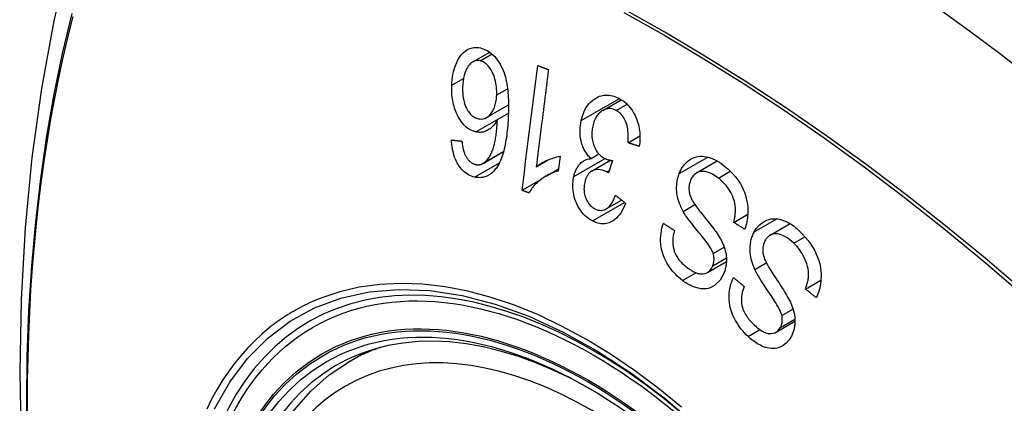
# Model space of a CAD drawing. Header units: inches. Extents: x 429.4 to 505.1, y 166.8 to 235.9.
# Tile 78 of 113: x 463.845 to 464.446, y 198.052 to 198.287. Entities that reach past the tile are written whole.
import ezdxf

# ---------------------------------------------------------------- set-up
doc = ezdxf.new("R2010")
doc.units = ezdxf.units.IN
doc.header["$MEASUREMENT"] = 0
doc.layers.add('Visible Edges(ANSI)', color=7, linetype='Continuous', lineweight=25)
doc.layers.add('Visible Tangent Edges(ANSI)', color=7, linetype='Continuous', lineweight=25)

msp = doc.modelspace()

# ---------------------------------------------------------------- linework, layer by layer
at = {"layer": 'Visible Edges(ANSI)'}
for p, q in [((464.12129, 198.26094), (464.13166, 198.26692)), ((464.12969, 198.22694), (464.14304, 198.23464)), ((464.2006, 198.23128), (464.21196, 198.23784)), ((464.13628, 198.22567), (464.14299, 198.22954)), ((464.2161, 198.21151), (464.22332, 198.21568)), ((464.12751, 198.19889), (464.14003, 198.20612)), ((464.17456, 198.20329), (464.17341, 198.19426)), ((464.19348, 198.2019), (464.19828, 198.20467)), ((464.15999, 198.19687), (464.16736, 198.20112)), ((464.19373, 198.19413), (464.20537, 198.20085)), ((464.20659, 198.20065), (464.20417, 198.19313)), ((464.25794, 198.19314), (464.27053, 198.20042)), ((464.1661, 198.19122), (464.17357, 198.19554)), ((464.15136, 198.18248), (464.16315, 198.18929)), ((464.20272, 198.17113), (464.21207, 198.17653)), ((464.28058, 198.16288), (464.28917, 198.16784)), ((464.30281, 198.15505), (464.31505, 198.16212)), ((464.26457, 198.13238), (464.27612, 198.13905)), ((464.32442, 198.12218), (464.33385, 198.12763)), ((464.30643, 198.09586), (464.31796, 198.10252)), ((464.04602, 198.07801), (464.05629, 198.08395))]:
    msp.add_line(p, q, dxfattribs=at)
at = {"layer": 'Visible Edges(ANSI)', "flags": 128}
for points in [[(463.89864, 198.4034), (463.88579, 198.36534), (463.87473, 198.32616), (463.86543, 198.28592), (463.85787, 198.2447), (463.85203, 198.20256), (463.84789, 198.15956), (463.84541, 198.11577), (463.84459, 198.07124), (463.84541, 198.02605), (463.84783, 197.98024), (463.85185, 197.93388), (463.85745, 197.88705), (463.8646, 197.8398), (463.87328, 197.7922), (463.88347, 197.74432), (463.89515, 197.69624)], [(464.10841, 198.24664), (464.1085, 198.24831), (464.10864, 198.24996), (464.10885, 198.25158), (464.10912, 198.25319), (464.10945, 198.25475), (464.10985, 198.25627), (464.11031, 198.25775), (464.11083, 198.25919), (464.11144, 198.26064), (464.1122, 198.26218), (464.11313, 198.26374), (464.11426, 198.26525), (464.11546, 198.26653), (464.11659, 198.26749), (464.11762, 198.26818), (464.11851, 198.26866), (464.11938, 198.26903), (464.12027, 198.26932), (464.12117, 198.26954), (464.1221, 198.26967), (464.12303, 198.26972), (464.12398, 198.2697), (464.12493, 198.2696), (464.12588, 198.26943)], [(464.12588, 198.26943), (464.13047, 198.26767), (464.13466, 198.26428), (464.13805, 198.25953), (464.13988, 198.25565), (464.14042, 198.25417), (464.14083, 198.25286), (464.14119, 198.25153), (464.14151, 198.25018), (464.14179, 198.24882), (464.14204, 198.24745), (464.14225, 198.24608), (464.14243, 198.24471), (464.14259, 198.24333), (464.14272, 198.24194), (464.14283, 198.24054), (464.14291, 198.23913), (464.14297, 198.23771), (464.14302, 198.2363), (464.14304, 198.23489), (464.14305, 198.23348), (464.14304, 198.23208), (464.14302, 198.2307), (464.14298, 198.22932), (464.14293, 198.22797)], [(464.12575, 198.26161), (464.12519, 198.2617), (464.12464, 198.26175), (464.1241, 198.26176), (464.12356, 198.26171), (464.12303, 198.26162), (464.1225, 198.26147), (464.12198, 198.26128), (464.12148, 198.26104), (464.12099, 198.26075), (464.12052, 198.26042), (464.12007, 198.26005), (464.11964, 198.25965), (464.11922, 198.25921), (464.11882, 198.25874), (464.11844, 198.25823), (464.11798, 198.25757), (464.11747, 198.25668), (464.11692, 198.25554), (464.11639, 198.25412), (464.11594, 198.25255), (464.11559, 198.25091), (464.11533, 198.24922), (464.11516, 198.24749), (464.11506, 198.24574)], [(464.13585, 198.24071), (464.13588, 198.24191), (464.13586, 198.24311), (464.1358, 198.24432), (464.13569, 198.24553), (464.13553, 198.24674), (464.13533, 198.24796), (464.13508, 198.24919), (464.13478, 198.25042), (464.13443, 198.25161), (464.13404, 198.25277), (464.1336, 198.25388), (464.1331, 198.25494), (464.13255, 198.25596), (464.13195, 198.25692), (464.13132, 198.25777), (464.13069, 198.25852), (464.13006, 198.25916), (464.12944, 198.25971), (464.12885, 198.26018), (464.12825, 198.26058), (464.12764, 198.26093), (464.12701, 198.26121), (464.12638, 198.26144), (464.12575, 198.26161)], [(464.15136, 198.18248), (464.15176, 198.18563), (464.15215, 198.18879), (464.15255, 198.19196), (464.15295, 198.19513), (464.15334, 198.1983), (464.15374, 198.20148), (464.15414, 198.20467), (464.15454, 198.20786), (464.15494, 198.21104), (464.15534, 198.21424), (464.15574, 198.21743), (464.15614, 198.22062), (464.15654, 198.22381), (464.15694, 198.227), (464.15734, 198.23018), (464.15774, 198.23336), (464.15814, 198.23654), (464.15854, 198.23972), (464.15894, 198.24289), (464.15933, 198.24605), (464.15973, 198.2492), (464.16013, 198.25235), (464.16052, 198.25549), (464.16092, 198.25862)], [(464.16749, 198.25622), (464.16718, 198.25376), (464.16687, 198.2513), (464.16656, 198.24884), (464.16625, 198.24637), (464.16593, 198.24391), (464.16562, 198.24143), (464.16531, 198.23896), (464.16499, 198.23648), (464.16468, 198.23401), (464.16437, 198.23153), (464.16405, 198.22905), (464.16374, 198.22657), (464.16343, 198.22409), (464.16311, 198.22161), (464.1628, 198.21913), (464.16249, 198.21665), (464.16217, 198.21417), (464.16186, 198.21169), (464.16155, 198.20921), (464.16124, 198.20674), (464.16092, 198.20427), (464.16061, 198.2018), (464.1603, 198.19933), (464.15999, 198.19687)], [(464.16092, 198.25862), (464.16119, 198.25852), (464.16146, 198.25842), (464.16174, 198.25832), (464.16201, 198.25822), (464.16228, 198.25812), (464.16256, 198.25802), (464.16283, 198.25792), (464.16311, 198.25782), (464.16338, 198.25772), (464.16365, 198.25762), (464.16393, 198.25752), (464.1642, 198.25742), (464.16447, 198.25732), (464.16475, 198.25722), (464.16502, 198.25712), (464.1653, 198.25702), (464.16557, 198.25692), (464.16585, 198.25682), (464.16612, 198.25672), (464.16639, 198.25662), (464.16667, 198.25652), (464.16694, 198.25642), (464.16722, 198.25632), (464.16749, 198.25622)], [(464.12303, 198.21812), (464.12113, 198.21871), (464.11928, 198.21962), (464.11751, 198.22088), (464.11586, 198.22245), (464.11441, 198.22422), (464.11326, 198.22593), (464.11242, 198.22739), (464.11186, 198.22847), (464.11138, 198.2295), (464.11093, 198.23055), (464.11052, 198.23162), (464.11015, 198.23271), (464.10981, 198.23383), (464.10951, 198.23496), (464.10925, 198.23612), (464.10902, 198.23728), (464.10884, 198.23844), (464.10868, 198.23961), (464.10856, 198.24078), (464.10847, 198.24196), (464.10841, 198.24313), (464.10839, 198.2443), (464.10839, 198.24547), (464.10841, 198.24664)], [(464.11506, 198.24574), (464.11504, 198.24439), (464.11506, 198.24302), (464.11513, 198.24165), (464.11526, 198.24029), (464.11544, 198.23893), (464.1157, 198.23758), (464.11602, 198.23626), (464.11643, 198.23497), (464.11689, 198.23376), (464.11738, 198.23269), (464.11786, 198.23179), (464.11832, 198.23103), (464.11875, 198.23038), (464.1192, 198.22978), (464.11968, 198.22922), (464.12017, 198.2287), (464.12069, 198.22822), (464.12122, 198.22779), (464.12177, 198.22741), (464.12233, 198.22708), (464.12291, 198.22679), (464.12349, 198.22655), (464.12408, 198.22636), (464.12467, 198.22621)], [(464.12467, 198.22621), (464.12569, 198.22605), (464.12671, 198.22603), (464.1277, 198.22616), (464.12866, 198.22644), (464.12959, 198.22688), (464.13045, 198.22743), (464.1312, 198.22805), (464.13183, 198.22869), (464.13234, 198.22928), (464.13278, 198.22986), (464.13318, 198.23046), (464.13356, 198.2311), (464.13391, 198.23178), (464.13423, 198.23248), (464.13452, 198.23322), (464.13478, 198.23399), (464.13501, 198.23478), (464.13522, 198.23559), (464.13539, 198.23641), (464.13553, 198.23725), (464.13565, 198.2381), (464.13574, 198.23896), (464.13581, 198.23983), (464.13585, 198.24071)], [(464.18754, 198.22512), (464.18803, 198.22707), (464.18863, 198.22893), (464.18935, 198.23071), (464.19019, 198.23238), (464.19115, 198.23391), (464.19221, 198.2353), (464.19337, 198.23653), (464.19454, 198.23756), (464.19569, 198.23839), (464.19677, 198.23905), (464.19774, 198.23954), (464.19866, 198.23992), (464.1996, 198.24023), (464.20056, 198.24046), (464.20153, 198.24061), (464.20251, 198.24069), (464.20351, 198.24069), (464.20451, 198.24061), (464.2055, 198.24046), (464.2065, 198.24024), (464.20749, 198.23995), (464.20849, 198.23959), (464.20947, 198.23917), (464.21045, 198.2387)], [(464.21045, 198.2387), (464.21196, 198.23784), (464.21343, 198.23684), (464.21484, 198.23569), (464.21619, 198.23438), (464.21745, 198.23292), (464.21855, 198.23138), (464.21947, 198.22988), (464.22021, 198.22848), (464.22079, 198.22721), (464.22125, 198.22607), (464.22166, 198.22493), (464.22203, 198.22377), (464.22236, 198.2226), (464.22264, 198.22141), (464.22287, 198.2202), (464.22306, 198.21898), (464.22319, 198.21776), (464.22329, 198.21654), (464.22333, 198.21532), (464.22334, 198.21411), (464.2233, 198.21291), (464.22322, 198.21171), (464.22311, 198.21052), (464.22296, 198.20933)], [(464.20878, 198.23129), (464.20791, 198.23169), (464.20702, 198.23201), (464.20613, 198.23224), (464.20525, 198.23237), (464.20437, 198.23239), (464.2035, 198.23232), (464.20264, 198.23214), (464.20182, 198.23187), (464.20106, 198.23153), (464.20037, 198.23114), (464.19974, 198.23072), (464.19915, 198.23027), (464.19859, 198.22977), (464.19806, 198.22923), (464.19755, 198.22864), (464.19708, 198.228), (464.19663, 198.22732), (464.19622, 198.2266), (464.19584, 198.22585), (464.1955, 198.22506), (464.1952, 198.22425), (464.19493, 198.22341), (464.19469, 198.22255), (464.19448, 198.22167)], [(464.14293, 198.22797), (464.14286, 198.22645), (464.14278, 198.22493), (464.14268, 198.22342), (464.14257, 198.22192), (464.14244, 198.22043), (464.1423, 198.21895), (464.14214, 198.21748), (464.14196, 198.21603), (464.14176, 198.2146), (464.14154, 198.21319), (464.1413, 198.2118), (464.14104, 198.21043), (464.14076, 198.20909), (464.14046, 198.20778), (464.14014, 198.2065), (464.13979, 198.20526), (464.13941, 198.20405), (464.13901, 198.20287), (464.13858, 198.20172), (464.13812, 198.2006), (464.13762, 198.19951), (464.13709, 198.19846), (464.13651, 198.19745), (464.1359, 198.1965)], [(464.2161, 198.21151), (464.21616, 198.21267), (464.2162, 198.21386), (464.21621, 198.21505), (464.21619, 198.21625), (464.21613, 198.21744), (464.21603, 198.21863), (464.21589, 198.21981), (464.21569, 198.22099), (464.21543, 198.22215), (464.21511, 198.22328), (464.21474, 198.22432), (464.21435, 198.22522), (464.21396, 198.22601), (464.21357, 198.22669), (464.21318, 198.2273), (464.21277, 198.22788), (464.21234, 198.22843), (464.21188, 198.22894), (464.21141, 198.22942), (464.21091, 198.22986), (464.2104, 198.23028), (464.20987, 198.23065), (464.20933, 198.23099), (464.20878, 198.23129)], [(464.13628, 198.22567), (464.13595, 198.22507), (464.13561, 198.22449), (464.13525, 198.22393), (464.13488, 198.22338), (464.13449, 198.22285), (464.13409, 198.22235), (464.13368, 198.22186), (464.13325, 198.2214), (464.1328, 198.22096), (464.13232, 198.22053), (464.13181, 198.22012), (464.13127, 198.21974), (464.1307, 198.21938), (464.13009, 198.21904), (464.12944, 198.21874), (464.12876, 198.21847), (464.12807, 198.21825), (464.12737, 198.21808), (464.12666, 198.21796), (464.12594, 198.21789), (464.12522, 198.21787), (464.12449, 198.2179), (464.12376, 198.21799), (464.12303, 198.21812)], [(464.12852, 198.1996), (464.12983, 198.20086), (464.131, 198.20238), (464.13202, 198.20411), (464.13291, 198.20598), (464.13361, 198.20781), (464.13413, 198.20947), (464.1345, 198.21084), (464.13472, 198.21184), (464.13489, 198.21265), (464.13504, 198.21347), (464.13519, 198.21431), (464.13532, 198.21516), (464.13545, 198.21602), (464.13556, 198.2169), (464.13567, 198.21777), (464.13577, 198.21866), (464.13586, 198.21955), (464.13594, 198.22043), (464.13601, 198.22132), (464.13608, 198.2222), (464.13614, 198.22308), (464.13619, 198.22395), (464.13624, 198.22482), (464.13628, 198.22567)], [(464.19348, 198.2019), (464.19297, 198.20238), (464.19248, 198.20287), (464.192, 198.20339), (464.19153, 198.20394), (464.19108, 198.20451), (464.19064, 198.2051), (464.19023, 198.20571), (464.18983, 198.20636), (464.18945, 198.20702), (464.1891, 198.2077), (464.18877, 198.2084), (464.18846, 198.20912), (464.18818, 198.20986), (464.18791, 198.21066), (464.18763, 198.21163), (464.18735, 198.21278), (464.1871, 198.2141), (464.1869, 198.2156), (464.18679, 198.21722), (464.18678, 198.21884), (464.18685, 198.22045), (464.18701, 198.22203), (464.18724, 198.22359), (464.18754, 198.22512)], [(464.19448, 198.22167), (464.19431, 198.22083), (464.19417, 198.21998), (464.19406, 198.21912), (464.19398, 198.21826), (464.19394, 198.21738), (464.19394, 198.21649), (464.19397, 198.2156), (464.19405, 198.21471), (464.19416, 198.21382), (464.19431, 198.21295), (464.19451, 198.21208), (464.19474, 198.21122), (464.19501, 198.21038), (464.19532, 198.20952), (464.19571, 198.20861), (464.19616, 198.20769), (464.19669, 198.20676), (464.19729, 198.20587), (464.19794, 198.20505), (464.19864, 198.20429), (464.19938, 198.20361), (464.20015, 198.203), (464.20095, 198.20247), (464.20177, 198.20201)], [(464.12234, 198.19057), (464.12141, 198.19081), (464.12048, 198.19112), (464.11955, 198.1915), (464.11864, 198.19194), (464.11775, 198.19247), (464.11687, 198.19307), (464.11602, 198.19375), (464.11521, 198.19451), (464.11443, 198.19533), (464.11369, 198.19622), (464.11299, 198.19719), (464.11233, 198.19822), (464.11171, 198.1993), (464.11115, 198.20043), (464.11063, 198.2016), (464.11017, 198.20281), (464.10975, 198.20406), (464.10939, 198.20533), (464.10908, 198.20663), (464.10882, 198.20793), (464.10861, 198.20925), (464.10844, 198.21057), (464.10831, 198.2119), (464.10822, 198.21323)], [(464.10822, 198.21323), (464.10849, 198.2132), (464.10875, 198.21317), (464.10902, 198.21314), (464.10928, 198.21311), (464.10955, 198.21309), (464.10981, 198.21306), (464.11008, 198.21303), (464.11034, 198.213), (464.11061, 198.21297), (464.11087, 198.21294), (464.11114, 198.21291), (464.1114, 198.21288), (464.11167, 198.21285), (464.11193, 198.21282), (464.1122, 198.21279), (464.11246, 198.21277), (464.11273, 198.21274), (464.11299, 198.21271), (464.11326, 198.21268), (464.11352, 198.21265), (464.11379, 198.21262), (464.11406, 198.21259), (464.11432, 198.21256), (464.11459, 198.21254)], [(464.11459, 198.21254), (464.11463, 198.21217), (464.11468, 198.21179), (464.11473, 198.21142), (464.11478, 198.21104), (464.11484, 198.21066), (464.1149, 198.21028), (464.11496, 198.20989), (464.11503, 198.20951), (464.1151, 198.20913), (464.11517, 198.20875), (464.11525, 198.20838), (464.11533, 198.208), (464.11542, 198.20763), (464.11551, 198.20726), (464.1156, 198.2069), (464.1157, 198.20654), (464.11581, 198.20619), (464.11592, 198.20583), (464.11603, 198.20548), (464.11616, 198.20513), (464.11629, 198.20479), (464.11643, 198.20445), (464.11657, 198.20412), (464.11672, 198.20379)], [(464.22296, 198.20933), (464.22267, 198.20942), (464.22239, 198.20951), (464.2221, 198.2096), (464.22181, 198.20969), (464.22153, 198.20978), (464.22124, 198.20987), (464.22096, 198.20996), (464.22067, 198.21005), (464.22038, 198.21015), (464.2201, 198.21024), (464.21981, 198.21033), (464.21953, 198.21042), (464.21924, 198.21051), (464.21895, 198.2106), (464.21867, 198.21069), (464.21838, 198.21078), (464.2181, 198.21087), (464.21781, 198.21096), (464.21753, 198.21105), (464.21724, 198.21114), (464.21696, 198.21123), (464.21667, 198.21132), (464.21639, 198.21141), (464.2161, 198.21151)], [(464.11672, 198.20379), (464.11692, 198.20343), (464.11713, 198.20308), (464.11734, 198.20273), (464.11755, 198.20239), (464.11778, 198.20207), (464.11801, 198.20175), (464.11825, 198.20144), (464.11849, 198.20114), (464.11874, 198.20086), (464.11899, 198.20059), (464.11925, 198.20034), (464.11952, 198.2001), (464.11979, 198.19987), (464.12006, 198.19965), (464.12034, 198.19945), (464.12063, 198.19926), (464.12092, 198.19908), (464.12121, 198.19892), (464.12151, 198.19878), (464.12181, 198.19865), (464.12211, 198.19853), (464.12242, 198.19843), (464.12272, 198.19834), (464.12303, 198.19826)], [(464.15999, 198.19687), (464.16039, 198.1972), (464.16081, 198.19751), (464.16123, 198.19782), (464.16165, 198.19812), (464.16209, 198.19841), (464.16253, 198.19869), (464.16297, 198.19896), (464.16342, 198.19922), (464.16387, 198.19947), (464.16432, 198.19971), (464.16477, 198.19994), (464.16523, 198.20017), (464.16568, 198.20039), (464.16613, 198.20059), (464.16665, 198.20082), (464.16727, 198.20109), (464.16799, 198.20138), (464.16878, 198.20169), (464.16964, 198.202), (464.17056, 198.20231), (464.17153, 198.20261), (464.17252, 198.20287), (464.17354, 198.2031), (464.17456, 198.20329)], [(464.18294, 198.19088), (464.1831, 198.19155), (464.18327, 198.1922), (464.18347, 198.19285), (464.18368, 198.19348), (464.18391, 198.19409), (464.18417, 198.19469), (464.18444, 198.19527), (464.18473, 198.19583), (464.18504, 198.19638), (464.18537, 198.1969), (464.18572, 198.19741), (464.18611, 198.19793), (464.18654, 198.19844), (464.18702, 198.19894), (464.18754, 198.19942), (464.1881, 198.19988), (464.18871, 198.20031), (464.18935, 198.20069), (464.19001, 198.20101), (464.19068, 198.20128), (464.19136, 198.2015), (464.19206, 198.20168), (464.19277, 198.20181), (464.19348, 198.2019)], [(464.20177, 198.20201), (464.20196, 198.20192), (464.20215, 198.20183), (464.20234, 198.20174), (464.20254, 198.20166), (464.20273, 198.20158), (464.20293, 198.20151), (464.20312, 198.20144), (464.20332, 198.20137), (464.20353, 198.20131), (464.20373, 198.20124), (464.20393, 198.20118), (464.20414, 198.20113), (464.20434, 198.20108), (464.20455, 198.20103), (464.20476, 198.20098), (464.20496, 198.20093), (464.20517, 198.20089), (464.20538, 198.20085), (464.20558, 198.20081), (464.20578, 198.20077), (464.20599, 198.20074), (464.20619, 198.20071), (464.20639, 198.20068), (464.20659, 198.20065)], [(464.24736, 198.19272), (464.24779, 198.19377), (464.24827, 198.19477), (464.24879, 198.19572), (464.24935, 198.19663), (464.24996, 198.19749), (464.25061, 198.1983), (464.25129, 198.19905), (464.25201, 198.19975), (464.25278, 198.2004), (464.25363, 198.20103), (464.25455, 198.20162), (464.25556, 198.20214), (464.25665, 198.20258), (464.2578, 198.20292), (464.25898, 198.20315), (464.26017, 198.20326), (464.26137, 198.20327), (464.26259, 198.20318), (464.26392, 198.20297), (464.26557, 198.20257), (464.26753, 198.20189), (464.26971, 198.20087), (464.27186, 198.1996), (464.27394, 198.19811)], [(464.1359, 198.1965), (464.13548, 198.19589), (464.13503, 198.1953), (464.13458, 198.19474), (464.13411, 198.19421), (464.13362, 198.19371), (464.13311, 198.19323), (464.13259, 198.19279), (464.13206, 198.19238), (464.13151, 198.192), (464.13096, 198.19166), (464.13039, 198.19136), (464.12981, 198.19109), (464.12922, 198.19085), (464.12862, 198.19065), (464.12801, 198.19049), (464.12739, 198.19037), (464.12677, 198.19028), (464.12615, 198.19023), (464.12552, 198.1902), (464.12489, 198.19022), (464.12425, 198.19026), (464.12361, 198.19033), (464.12298, 198.19044), (464.12234, 198.19057)], [(464.12303, 198.19826), (464.12327, 198.19821), (464.12351, 198.19817), (464.12376, 198.19814), (464.124, 198.19811), (464.12424, 198.19809), (464.12448, 198.19809), (464.12473, 198.19809), (464.12497, 198.1981), (464.12521, 198.19812), (464.12544, 198.19815), (464.12568, 198.1982), (464.12592, 198.19825), (464.12615, 198.19831), (464.12638, 198.19838), (464.12661, 198.19846), (464.12683, 198.19855), (464.12705, 198.19865), (464.12727, 198.19876), (464.12749, 198.19887), (464.1277, 198.199), (464.12791, 198.19914), (464.12811, 198.19928), (464.12832, 198.19943), (464.12852, 198.1996)], [(464.27394, 198.19811), (464.27691, 198.19565), (464.27967, 198.19299), (464.28186, 198.1905), (464.28349, 198.1883), (464.28467, 198.18646), (464.28559, 198.18479), (464.28642, 198.18307), (464.28715, 198.18128), (464.28778, 198.17944), (464.28829, 198.17755), (464.28868, 198.17571), (464.28895, 198.17396), (464.28912, 198.17232), (464.2892, 198.17079), (464.28922, 198.16941), (464.28919, 198.16814), (464.28911, 198.1669), (464.28899, 198.16567), (464.28882, 198.16447), (464.28861, 198.16328), (464.28836, 198.16211), (464.28806, 198.16095), (464.28773, 198.15982), (464.28736, 198.1587)], [(464.17341, 198.19426), (464.17215, 198.19389), (464.17096, 198.19348), (464.16982, 198.19305), (464.16874, 198.19258), (464.16771, 198.1921), (464.16673, 198.19159), (464.16581, 198.19106), (464.16494, 198.19053), (464.16411, 198.18998), (464.16333, 198.18943), (464.1626, 198.18887), (464.16191, 198.18832), (464.16126, 198.18776), (464.16065, 198.18722), (464.16008, 198.18669), (464.15952, 198.18614), (464.15897, 198.18557), (464.15843, 198.18497), (464.1579, 198.18435), (464.15739, 198.18371), (464.1569, 198.18304), (464.15643, 198.18235), (464.15598, 198.18164), (464.15556, 198.1809)], [(464.19429, 198.16377), (464.19314, 198.16442), (464.19201, 198.16517), (464.19092, 198.16601), (464.18988, 198.16694), (464.18887, 198.16796), (464.18792, 198.16908), (464.18702, 198.17028), (464.18619, 198.17153), (464.18543, 198.17285), (464.18474, 198.17423), (464.18414, 198.17567), (464.18363, 198.17714), (464.18322, 198.17856), (464.18292, 198.17992), (464.18269, 198.18121), (464.18254, 198.18241), (464.18244, 198.18353), (464.18238, 198.18461), (464.18237, 198.18568), (464.1824, 198.18674), (464.18247, 198.18779), (464.18259, 198.18883), (464.18274, 198.18986), (464.18294, 198.19088)], [(464.20313, 198.19378), (464.20043, 198.19482), (464.19772, 198.19514), (464.19519, 198.19474), (464.19367, 198.19409), (464.1932, 198.19378), (464.19291, 198.19357), (464.19264, 198.19333), (464.19237, 198.19308), (464.19212, 198.19281), (464.19188, 198.19252), (464.19165, 198.19222), (464.19142, 198.1919), (464.19121, 198.19156), (464.19101, 198.19121), (464.19082, 198.19085), (464.19064, 198.19047), (464.19048, 198.19009), (464.19032, 198.1897), (464.19018, 198.1893), (464.19004, 198.18889), (464.18991, 198.18847), (464.1898, 198.18805), (464.18969, 198.18762), (464.18959, 198.18719)], [(464.20417, 198.19313), (464.20413, 198.19316), (464.20408, 198.19318), (464.20404, 198.19321), (464.204, 198.19324), (464.20395, 198.19327), (464.20391, 198.1933), (464.20387, 198.19333), (464.20382, 198.19336), (464.20378, 198.19339), (464.20374, 198.19342), (464.20369, 198.19345), (464.20365, 198.19348), (464.20361, 198.1935), (464.20356, 198.19353), (464.20352, 198.19356), (464.20348, 198.19359), (464.20343, 198.19361), (464.20339, 198.19364), (464.20335, 198.19366), (464.20331, 198.19369), (464.20326, 198.19371), (464.20322, 198.19374), (464.20318, 198.19376), (464.20313, 198.19378)], [(464.24973, 198.16963), (464.24912, 198.17078), (464.24854, 198.17196), (464.248, 198.17316), (464.24751, 198.1744), (464.24706, 198.17566), (464.24668, 198.17694), (464.24635, 198.17824), (464.24609, 198.17951), (464.24591, 198.18071), (464.24579, 198.18182), (464.24573, 198.18286), (464.24571, 198.18381), (464.24572, 198.18467), (464.24576, 198.18546), (464.24582, 198.18624), (464.24591, 198.187), (464.24601, 198.18775), (464.24614, 198.18849), (464.2463, 198.18922), (464.24647, 198.18994), (464.24666, 198.19065), (464.24688, 198.19135), (464.24711, 198.19204), (464.24736, 198.19272)], [(464.27122, 198.18996), (464.27036, 198.1906), (464.26949, 198.1912), (464.26861, 198.19175), (464.26771, 198.19225), (464.2668, 198.19271), (464.26588, 198.1931), (464.26496, 198.19343), (464.26402, 198.1937), (464.2631, 198.19389), (464.26217, 198.194), (464.26125, 198.19403), (464.26033, 198.19396), (464.25944, 198.19377), (464.25859, 198.19347), (464.25784, 198.19309), (464.25718, 198.19265), (464.25662, 198.19219), (464.25616, 198.19173), (464.25574, 198.19127), (464.25536, 198.19076), (464.25501, 198.19023), (464.25469, 198.18966), (464.25439, 198.18906), (464.25413, 198.18843)], [(464.28058, 198.16288), (464.28089, 198.1641), (464.28115, 198.16536), (464.28138, 198.16664), (464.28154, 198.16795), (464.28165, 198.16927), (464.28168, 198.1706), (464.28164, 198.17193), (464.28152, 198.17325), (464.2813, 198.17458), (464.28098, 198.17593), (464.28054, 198.1773), (464.28003, 198.17863), (464.27946, 198.1799), (464.27884, 198.18109), (464.27819, 198.18221), (464.27752, 198.18325), (464.27683, 198.18424), (464.27611, 198.18518), (464.27536, 198.18608), (464.27458, 198.18694), (464.27377, 198.18776), (464.27294, 198.18853), (464.27209, 198.18927), (464.27122, 198.18996)], [(464.18959, 198.18719), (464.18944, 198.18643), (464.18932, 198.18566), (464.18923, 198.18488), (464.18918, 198.18408), (464.18917, 198.18328), (464.18919, 198.18248), (464.18926, 198.18168), (464.18937, 198.18088), (464.18951, 198.18009), (464.1897, 198.1793), (464.18993, 198.17852), (464.1902, 198.17774), (464.19051, 198.17699), (464.19085, 198.17627), (464.19123, 198.17558), (464.19163, 198.17493), (464.19207, 198.17432), (464.19254, 198.17375), (464.19303, 198.17322), (464.19355, 198.17273), (464.19408, 198.17229), (464.19464, 198.17189), (464.19521, 198.17153), (464.19578, 198.17121)], [(464.25413, 198.18843), (464.2539, 198.18779), (464.25371, 198.18713), (464.25354, 198.18645), (464.25341, 198.18576), (464.25332, 198.18505), (464.25327, 198.18433), (464.25326, 198.1836), (464.25328, 198.18289), (464.25334, 198.18223), (464.25343, 198.1816), (464.25354, 198.181), (464.25367, 198.18043), (464.25382, 198.17988), (464.254, 198.17934), (464.25419, 198.1788), (464.2544, 198.17827), (464.25462, 198.17775), (464.25486, 198.17723), (464.25511, 198.17672), (464.25537, 198.17622), (464.25565, 198.17573), (464.25592, 198.17525), (464.25621, 198.17478), (464.2565, 198.17433)], [(464.15556, 198.1809), (464.15538, 198.18096), (464.15521, 198.18103), (464.15503, 198.1811), (464.15486, 198.18116), (464.15468, 198.18123), (464.15451, 198.18129), (464.15433, 198.18136), (464.15416, 198.18142), (464.15398, 198.18149), (464.15381, 198.18156), (464.15363, 198.18162), (464.15346, 198.18169), (464.15329, 198.18175), (464.15311, 198.18182), (464.15294, 198.18189), (464.15276, 198.18195), (464.15259, 198.18202), (464.15241, 198.18208), (464.15224, 198.18215), (464.15206, 198.18222), (464.15189, 198.18228), (464.15171, 198.18235), (464.15154, 198.18241), (464.15136, 198.18248)], [(464.19578, 198.17121), (464.19672, 198.17078), (464.19768, 198.17046), (464.19863, 198.17028), (464.19958, 198.17023), (464.20053, 198.17032), (464.20139, 198.17053), (464.20213, 198.17082), (464.20273, 198.17114), (464.20322, 198.17145), (464.20368, 198.17179), (464.20413, 198.17218), (464.20455, 198.1726), (464.20496, 198.17305), (464.20535, 198.17354), (464.20572, 198.17405), (464.20607, 198.17458), (464.20641, 198.17514), (464.20673, 198.17572), (464.20704, 198.17632), (464.20733, 198.17693), (464.20761, 198.17756), (464.20787, 198.1782), (464.20811, 198.17884), (464.20835, 198.17949)], [(464.20835, 198.17949), (464.20861, 198.17928), (464.20887, 198.17908), (464.20913, 198.17887), (464.20939, 198.17866), (464.20965, 198.17845), (464.20991, 198.17825), (464.21017, 198.17804), (464.21043, 198.17783), (464.21069, 198.17763), (464.21095, 198.17742), (464.21121, 198.17721), (464.21147, 198.177), (464.21173, 198.1768), (464.21199, 198.17659), (464.21225, 198.17638), (464.21251, 198.17618), (464.21277, 198.17597), (464.21303, 198.17576), (464.21329, 198.17556), (464.21355, 198.17535), (464.21381, 198.17514), (464.21407, 198.17494), (464.21433, 198.17473), (464.21459, 198.17452)], [(464.21459, 198.17452), (464.21398, 198.17301), (464.2133, 198.17154), (464.21256, 198.17013), (464.21175, 198.1688), (464.21088, 198.16756), (464.20993, 198.16641), (464.20895, 198.1654), (464.20798, 198.16458), (464.20706, 198.16391), (464.20618, 198.16339), (464.20536, 198.16298), (464.20455, 198.16265), (464.20373, 198.16239), (464.20289, 198.1622), (464.20204, 198.16207), (464.20118, 198.16201), (464.20031, 198.16202), (464.19944, 198.16209), (464.19858, 198.16223), (464.19771, 198.16243), (464.19685, 198.16268), (464.19599, 198.16299), (464.19513, 198.16336), (464.19429, 198.16377)], [(464.2565, 198.17433), (464.25689, 198.17372), (464.25736, 198.17305), (464.25789, 198.17232), (464.25847, 198.17153), (464.25911, 198.17069), (464.2598, 198.16982), (464.26052, 198.1689), (464.26127, 198.16796), (464.26205, 198.16699), (464.26285, 198.16599), (464.26365, 198.16499), (464.26447, 198.16397), (464.26528, 198.16296), (464.26608, 198.16194), (464.26687, 198.16094), (464.26764, 198.15994), (464.26837, 198.15897), (464.26909, 198.15801), (464.26979, 198.15703), (464.27049, 198.15604), (464.27116, 198.15504), (464.27178, 198.15405), (464.27236, 198.15309), (464.27286, 198.15215)], [(464.26809, 198.14393), (464.26776, 198.14484), (464.26729, 198.14582), (464.26672, 198.14687), (464.26604, 198.14797), (464.26529, 198.1491), (464.2645, 198.15022), (464.2637, 198.15131), (464.26292, 198.15234), (464.26215, 198.15331), (464.26139, 198.15426), (464.26064, 198.15518), (464.25989, 198.1561), (464.25912, 198.15702), (464.25834, 198.15795), (464.25754, 198.15892), (464.25672, 198.15993), (464.25586, 198.161), (464.25497, 198.16213), (464.25403, 198.16335), (464.25308, 198.16462), (464.25214, 198.16591), (464.25125, 198.1672), (464.25043, 198.16845), (464.24973, 198.16963)], [(464.24927, 198.12744), (464.24821, 198.12827), (464.24717, 198.12914), (464.24615, 198.13006), (464.24516, 198.13103), (464.24419, 198.13204), (464.24326, 198.13309), (464.24236, 198.1342), (464.2415, 198.13536), (464.24069, 198.13656), (464.23989, 198.13786), (464.23906, 198.13937), (464.23825, 198.14112), (464.23749, 198.14309), (464.23684, 198.14528), (464.23638, 198.14743), (464.23611, 198.14946), (464.23598, 198.15135), (464.23596, 198.15308), (464.23604, 198.15471), (464.2362, 198.1563), (464.23644, 198.15786), (464.23676, 198.15938), (464.23716, 198.16087), (464.23763, 198.16233)], [(464.23763, 198.16233), (464.23791, 198.16215), (464.23818, 198.16196), (464.23846, 198.16178), (464.23874, 198.1616), (464.23902, 198.16142), (464.2393, 198.16124), (464.23958, 198.16105), (464.23986, 198.16087), (464.24014, 198.16069), (464.24042, 198.16051), (464.2407, 198.16033), (464.24098, 198.16015), (464.24126, 198.15996), (464.24154, 198.15978), (464.24182, 198.1596), (464.2421, 198.15942), (464.24238, 198.15924), (464.24266, 198.15906), (464.24294, 198.15887), (464.24322, 198.15869), (464.2435, 198.15851), (464.24378, 198.15833), (464.24406, 198.15815), (464.24434, 198.15797)], [(464.28736, 198.1587), (464.28708, 198.15888), (464.28679, 198.15905), (464.28651, 198.15922), (464.28623, 198.1594), (464.28595, 198.15957), (464.28566, 198.15974), (464.28538, 198.15992), (464.2851, 198.16009), (464.28481, 198.16027), (464.28453, 198.16044), (464.28425, 198.16061), (464.28397, 198.16079), (464.28368, 198.16096), (464.2834, 198.16114), (464.28312, 198.16131), (464.28284, 198.16148), (464.28255, 198.16166), (464.28227, 198.16183), (464.28199, 198.16201), (464.28171, 198.16218), (464.28143, 198.16235), (464.28114, 198.16253), (464.28086, 198.1627), (464.28058, 198.16288)], [(464.29315, 198.15707), (464.29456, 198.15931), (464.29621, 198.16123), (464.29797, 198.1627), (464.29958, 198.16369), (464.3009, 198.1643), (464.30215, 198.16472), (464.30343, 198.165), (464.30475, 198.16515), (464.30608, 198.16515), (464.3074, 198.16502), (464.30865, 198.1648), (464.30985, 198.16448), (464.31096, 198.16411), (464.31199, 198.16371), (464.31293, 198.16328), (464.31385, 198.16281), (464.31476, 198.16229), (464.31566, 198.16173), (464.31655, 198.16113), (464.31742, 198.16049), (464.31828, 198.15982), (464.31912, 198.15911), (464.31995, 198.15836), (464.32076, 198.15759)], [(464.24434, 198.15797), (464.24393, 198.1564), (464.24362, 198.15479), (464.24341, 198.15313), (464.24333, 198.15145), (464.24338, 198.14975), (464.24359, 198.14805), (464.24393, 198.14649), (464.24433, 198.1452), (464.24471, 198.14421), (464.24506, 198.14346), (464.24543, 198.14274), (464.24582, 198.14205), (464.24625, 198.14138), (464.24669, 198.14073), (464.24716, 198.14011), (464.24765, 198.13951), (464.24815, 198.13894), (464.24867, 198.13838), (464.2492, 198.13785), (464.24974, 198.13733), (464.25029, 198.13683), (464.25085, 198.13636), (464.25142, 198.1359), (464.25199, 198.13545)], [(464.29351, 198.13416), (464.29299, 198.13539), (464.2925, 198.13663), (464.29206, 198.1379), (464.29166, 198.13918), (464.29132, 198.14048), (464.29104, 198.14179), (464.29082, 198.14312), (464.29067, 198.14439), (464.29059, 198.14558), (464.29057, 198.14668), (464.29059, 198.1477), (464.29066, 198.14863), (464.29075, 198.14947), (464.29086, 198.15024), (464.29099, 198.15099), (464.29114, 198.15172), (464.29132, 198.15243), (464.29152, 198.15314), (464.29174, 198.15383), (464.29199, 198.1545), (464.29225, 198.15517), (464.29253, 198.15581), (464.29283, 198.15645), (464.29315, 198.15707)], [(464.31726, 198.15015), (464.31607, 198.15125), (464.31485, 198.15228), (464.31358, 198.15321), (464.31228, 198.15404), (464.31105, 198.1547), (464.30995, 198.15518), (464.30901, 198.15551), (464.30818, 198.15573), (464.30737, 198.15589), (464.30656, 198.15596), (464.30575, 198.15596), (464.30496, 198.15586), (464.3042, 198.15567), (464.30351, 198.15541), (464.30291, 198.15511), (464.30239, 198.15479), (464.30197, 198.15448), (464.30159, 198.15416), (464.30122, 198.15381), (464.30088, 198.15344), (464.30055, 198.15304), (464.30024, 198.15261), (464.29995, 198.15216), (464.29968, 198.15168)], [(464.32076, 198.15759), (464.32255, 198.15578), (464.32429, 198.15386), (464.32596, 198.15183), (464.32753, 198.1497), (464.32892, 198.14756), (464.33007, 198.14553), (464.33101, 198.14358), (464.33183, 198.14161), (464.33252, 198.1396), (464.33308, 198.13753), (464.33351, 198.13542), (464.33378, 198.1334), (464.33392, 198.1315), (464.33394, 198.12974), (464.33389, 198.12814), (464.33377, 198.12671), (464.3336, 198.12538), (464.33337, 198.12409), (464.33309, 198.12282), (464.33277, 198.12159), (464.33239, 198.12038), (464.33196, 198.11921), (464.33149, 198.11806), (464.33097, 198.11694)], [(464.27286, 198.15215), (464.27339, 198.1511), (464.27388, 198.15002), (464.27434, 198.14892), (464.27475, 198.1478), (464.27512, 198.14666), (464.27544, 198.1455), (464.2757, 198.14433), (464.27589, 198.14322), (464.27602, 198.14219), (464.27609, 198.14124), (464.27613, 198.14037), (464.27613, 198.13959), (464.27611, 198.1389), (464.27608, 198.13824), (464.27602, 198.13759), (464.27595, 198.13695), (464.27586, 198.13632), (464.27575, 198.13569), (464.27562, 198.13507), (464.27547, 198.13446), (464.27531, 198.13386), (464.27513, 198.13327), (464.27494, 198.13268), (464.27473, 198.1321)], [(464.29968, 198.15168), (464.29938, 198.15107), (464.29911, 198.15043), (464.29887, 198.14977), (464.29868, 198.14907), (464.29852, 198.14836), (464.29841, 198.14763), (464.29834, 198.14689), (464.29832, 198.14619), (464.29833, 198.14552), (464.29837, 198.14489), (464.29845, 198.1443), (464.29854, 198.14373), (464.29865, 198.14319), (464.29878, 198.14266), (464.29893, 198.14212), (464.2991, 198.14159), (464.29928, 198.14106), (464.29947, 198.14054), (464.29968, 198.14002), (464.2999, 198.13951), (464.30012, 198.139), (464.30036, 198.13851), (464.3006, 198.13802), (464.30084, 198.13754)], [(464.32442, 198.12218), (464.32466, 198.12282), (464.32489, 198.12348), (464.32511, 198.12415), (464.32532, 198.12482), (464.32551, 198.12551), (464.32568, 198.1262), (464.32584, 198.1269), (464.32597, 198.12761), (464.32609, 198.12833), (464.32618, 198.12905), (464.32624, 198.12979), (464.32629, 198.13053), (464.3263, 198.13128), (464.32628, 198.13211), (464.32621, 198.13317), (464.32602, 198.13446), (464.3257, 198.13596), (464.3252, 198.13768), (464.32447, 198.13963), (464.32348, 198.14177), (464.3222, 198.14403), (464.32069, 198.14625), (464.31904, 198.14828), (464.31726, 198.15015)], [(464.26784, 198.13645), (464.26794, 198.13673), (464.26804, 198.13702), (464.26813, 198.13731), (464.26821, 198.1376), (464.26829, 198.1379), (464.26835, 198.1382), (464.26841, 198.13851), (464.26847, 198.13882), (464.26851, 198.13913), (464.26854, 198.13944), (464.26857, 198.13976), (464.26859, 198.14008), (464.26859, 198.1404), (464.26859, 198.14073), (464.26858, 198.14105), (464.26856, 198.14138), (464.26853, 198.1417), (464.26849, 198.14202), (464.26845, 198.14234), (464.26839, 198.14266), (464.26833, 198.14298), (464.26826, 198.1433), (464.26818, 198.14362), (464.26809, 198.14393)], [(464.25199, 198.13545), (464.25245, 198.13511), (464.25291, 198.13478), (464.25337, 198.13445), (464.25384, 198.13414), (464.25431, 198.13383), (464.25479, 198.13354), (464.25527, 198.13326), (464.25575, 198.13299), (464.25624, 198.13274), (464.25674, 198.1325), (464.25724, 198.13228), (464.25774, 198.13209), (464.25824, 198.13191), (464.25874, 198.13175), (464.25925, 198.13163), (464.25976, 198.13153), (464.26026, 198.13146), (464.26079, 198.13142), (464.26172, 198.13145), (464.26308, 198.13174), (464.26457, 198.13238), (464.26591, 198.1334), (464.26701, 198.13477), (464.26784, 198.13645)], [(464.30084, 198.13754), (464.30119, 198.13688), (464.3016, 198.13615), (464.30208, 198.13535), (464.30261, 198.13448), (464.30318, 198.13356), (464.3038, 198.13259), (464.30446, 198.13158), (464.30514, 198.13053), (464.30585, 198.12945), (464.30658, 198.12835), (464.30731, 198.12723), (464.30805, 198.1261), (464.30879, 198.12497), (464.30952, 198.12384), (464.31024, 198.12272), (464.31094, 198.12162), (464.31161, 198.12054), (464.31226, 198.11948), (464.31289, 198.11841), (464.31352, 198.11732), (464.31411, 198.11623), (464.31467, 198.11516), (464.31517, 198.11412), (464.3156, 198.11313)], [(464.27473, 198.1321), (464.27228, 198.12759), (464.26895, 198.12437), (464.2663, 198.12298), (464.26494, 198.12258), (464.26368, 198.12237), (464.2625, 198.1223), (464.26142, 198.12232), (464.26047, 198.12242), (464.25967, 198.12254), (464.25895, 198.12269), (464.25823, 198.12287), (464.25752, 198.12307), (464.25681, 198.1233), (464.2561, 198.12355), (464.25539, 198.12384), (464.25469, 198.12414), (464.25399, 198.12448), (464.2533, 198.12484), (464.25261, 198.12522), (464.25193, 198.12562), (464.25126, 198.12605), (464.25059, 198.12649), (464.24993, 198.12695), (464.24927, 198.12744)], [(464.31001, 198.10599), (464.30976, 198.1069), (464.30938, 198.10792), (464.30889, 198.10902), (464.30831, 198.11019), (464.30765, 198.11141), (464.30694, 198.11263), (464.30622, 198.11383), (464.30549, 198.11499), (464.30479, 198.11609), (464.30409, 198.11716), (464.30339, 198.1182), (464.30269, 198.11922), (464.30199, 198.12026), (464.30128, 198.12131), (464.30054, 198.12239), (464.29979, 198.12351), (464.29901, 198.12469), (464.2982, 198.12595), (464.29736, 198.12728), (464.2965, 198.12868), (464.29565, 198.13011), (464.29485, 198.13152), (464.29412, 198.13288), (464.29351, 198.13416)], [(464.28934, 198.09325), (464.28825, 198.09431), (464.28718, 198.09542), (464.28615, 198.09658), (464.28516, 198.09778), (464.2842, 198.09902), (464.28329, 198.10032), (464.28243, 198.10166), (464.28162, 198.10305), (464.28086, 198.10451), (464.28012, 198.1061), (464.27943, 198.10786), (464.27881, 198.10978), (464.27831, 198.11185), (464.27796, 198.11396), (464.27779, 198.11594), (464.27776, 198.11778), (464.27784, 198.11948), (464.278, 198.12101), (464.27823, 198.12248), (464.27854, 198.1239), (464.27892, 198.12529), (464.27937, 198.12663), (464.27989, 198.12793), (464.28047, 198.12919)], [(464.28047, 198.12919), (464.28074, 198.12897), (464.281, 198.12874), (464.28127, 198.12851), (464.28154, 198.12829), (464.28181, 198.12806), (464.28208, 198.12783), (464.28235, 198.12761), (464.28262, 198.12738), (464.28289, 198.12716), (464.28316, 198.12693), (464.28343, 198.1267), (464.2837, 198.12648), (464.28397, 198.12625), (464.28424, 198.12603), (464.28452, 198.1258), (464.28479, 198.12558), (464.28506, 198.12535), (464.28533, 198.12512), (464.2856, 198.1249), (464.28587, 198.12467), (464.28614, 198.12445), (464.28641, 198.12422), (464.28668, 198.12399), (464.28695, 198.12377)], [(464.28695, 198.12377), (464.2865, 198.12261), (464.28611, 198.1214), (464.28577, 198.12016), (464.28551, 198.11888), (464.28534, 198.11757), (464.28525, 198.11624), (464.28527, 198.1149), (464.28539, 198.11354), (464.28561, 198.11221), (464.28591, 198.11102), (464.28625, 198.10995), (464.28662, 198.10902), (464.287, 198.10818), (464.28741, 198.10738), (464.28786, 198.10659), (464.28833, 198.10583), (464.28883, 198.10509), (464.28935, 198.10438), (464.2899, 198.10369), (464.29045, 198.10302), (464.29102, 198.10238), (464.29161, 198.10175), (464.29221, 198.10114), (464.29281, 198.10056)], [(464.33097, 198.11694), (464.33069, 198.11716), (464.33042, 198.11738), (464.33015, 198.1176), (464.32987, 198.11781), (464.3296, 198.11803), (464.32933, 198.11825), (464.32905, 198.11847), (464.32878, 198.11869), (464.32851, 198.1189), (464.32823, 198.11912), (464.32796, 198.11934), (464.32769, 198.11956), (464.32742, 198.11978), (464.32714, 198.12), (464.32687, 198.12021), (464.3266, 198.12043), (464.32632, 198.12065), (464.32605, 198.12087), (464.32578, 198.12109), (464.32551, 198.12131), (464.32523, 198.12152), (464.32496, 198.12174), (464.32469, 198.12196), (464.32442, 198.12218)], [(464.3156, 198.11313), (464.31605, 198.11202), (464.31646, 198.11089), (464.31683, 198.10974), (464.31716, 198.10859), (464.31743, 198.10742), (464.31765, 198.10624), (464.31782, 198.10506), (464.31792, 198.10396), (464.31796, 198.10295), (464.31796, 198.10202), (464.31792, 198.10117), (464.31786, 198.10041), (464.31778, 198.09974), (464.31769, 198.09911), (464.31758, 198.09848), (464.31745, 198.09787), (464.3173, 198.09727), (464.31713, 198.09668), (464.31695, 198.0961), (464.31675, 198.09554), (464.31653, 198.09498), (464.31629, 198.09443), (464.31604, 198.09389), (464.31578, 198.09337)], [(464.30911, 198.09878), (464.30924, 198.09903), (464.30936, 198.09929), (464.30948, 198.09956), (464.30959, 198.09983), (464.3097, 198.1001), (464.30979, 198.10039), (464.30988, 198.10067), (464.30996, 198.10096), (464.31003, 198.10126), (464.31009, 198.10156), (464.31015, 198.10186), (464.31019, 198.10217), (464.31023, 198.10248), (464.31025, 198.1028), (464.31027, 198.10311), (464.31028, 198.10343), (464.31028, 198.10375), (464.31026, 198.10406), (464.31024, 198.10438), (464.31022, 198.1047), (464.31018, 198.10502), (464.31013, 198.10534), (464.31008, 198.10567), (464.31001, 198.10599)], [(464.29281, 198.10056), (464.2933, 198.1001), (464.2938, 198.09965), (464.2943, 198.09921), (464.2948, 198.09878), (464.29532, 198.09837), (464.29583, 198.09797), (464.29636, 198.09759), (464.29689, 198.09722), (464.29743, 198.09687), (464.29797, 198.09654), (464.29853, 198.09623), (464.29909, 198.09594), (464.29965, 198.09569), (464.30022, 198.09547), (464.30081, 198.09528), (464.30155, 198.0951), (464.30243, 198.09499), (464.30346, 198.09499), (464.30459, 198.09516), (464.30568, 198.0955), (464.3067, 198.09603), (464.30764, 198.09677), (464.30844, 198.09769), (464.30911, 198.09878)], [(464.31578, 198.09337), (464.31436, 198.0911), (464.31264, 198.08919), (464.31089, 198.08781), (464.30937, 198.08695), (464.3082, 198.08646), (464.30705, 198.08612), (464.30587, 198.08591), (464.30467, 198.08583), (464.30344, 198.08586), (464.30223, 198.08601), (464.30106, 198.08626), (464.29993, 198.08658), (464.29885, 198.08697), (464.29784, 198.08739), (464.29689, 198.08783), (464.296, 198.0883), (464.29513, 198.0888), (464.29426, 198.08934), (464.29341, 198.08991), (464.29257, 198.09052), (464.29174, 198.09116), (464.29092, 198.09183), (464.29012, 198.09252), (464.28934, 198.09325)], [(463.98099, 197.97182), (463.98459, 197.9893), (463.98951, 198.00579), (463.99576, 198.02118), (464.00332, 198.03538), (464.01218, 198.04828), (464.0223, 198.05976), (464.0336, 198.0697), (464.04602, 198.07801)]]:
    msp.add_lwpolyline(points, dxfattribs=at)
at = {"layer": 'Visible Edges(ANSI)'}
for centre, major_axis, start_param, end_param in [((464.29995, 197.30066), (-0.64961, 1.12515), 5.161526, 5.834048), ((464.19521, 197.80274), (0.15748, -0.27276), 2.363977, 7.060801)]:
    msp.add_ellipse(centre, major_axis=major_axis, ratio=0.57735, start_param=start_param, end_param=end_param, dxfattribs=at)
msp.add_ellipse((464.19173, 197.80073), major_axis=(0.15994, -0.27703), ratio=0.57735, dxfattribs=at)
at = {"layer": 'Visible Tangent Edges(ANSI)'}
for p, q in [((464.12575, 198.26161), (464.13306, 198.26583)), ((464.10841, 198.24664), (464.11556, 198.25076)), ((464.13585, 198.24071), (464.14246, 198.24453)), ((464.18754, 198.22512), (464.21077, 198.23853)), ((464.20878, 198.23129), (464.21544, 198.23514)), ((464.12303, 198.21812), (464.14299, 198.22965)), ((464.12852, 198.1996), (464.14007, 198.20627)), ((464.18294, 198.19088), (464.20201, 198.20189)), ((464.24736, 198.19272), (464.26478, 198.20278)), ((464.12234, 198.19057), (464.13754, 198.19934)), ((464.20313, 198.19378), (464.20466, 198.19467)), ((464.27122, 198.18996), (464.2785, 198.19417)), ((464.19429, 198.16377), (464.21389, 198.17508)), ((464.24973, 198.16963), (464.25687, 198.17375)), ((464.29315, 198.15707), (464.30701, 198.16507)), ((464.31726, 198.15015), (464.32409, 198.15409)), ((464.26809, 198.14393), (464.27476, 198.14779)), ((464.26784, 198.13645), (464.27609, 198.14122)), ((464.29351, 198.13416), (464.30051, 198.1382)), ((464.24927, 198.12744), (464.25749, 198.13218)), ((464.31001, 198.10599), (464.31678, 198.1099)), ((464.30911, 198.09878), (464.31792, 198.10386)), ((464.28934, 198.09325), (464.29658, 198.09743))]:
    msp.add_line(p, q, dxfattribs=at)
at = {"layer": 'Visible Tangent Edges(ANSI)', "flags": 128}
for points in [[(464.52879, 198.05513), (464.50547, 198.07751), (464.48191, 198.0993), (464.45811, 198.12047), (464.43412, 198.14099), (464.40996, 198.16083), (464.38565, 198.17998), (464.36123, 198.19841), (464.33673, 198.21609), (464.31217, 198.23301), (464.2876, 198.24915), (464.26303, 198.2645), (464.23848, 198.27905), (464.21393, 198.29281)], [(463.87643, 198.29046), (463.87063, 198.26613), (463.8655, 198.24122), (463.86104, 198.21576), (463.85727, 198.18977), (463.85418, 198.16329), (463.85178, 198.13635), (463.85007, 198.10898), (463.84905, 198.08124), (463.84871, 198.05311), (463.84906, 198.02458), (463.8501, 197.99566), (463.85182, 197.96634), (463.85423, 197.93668), (463.85732, 197.9067), (463.8611, 197.87644), (463.86555, 197.84593), (463.87068, 197.8152), (463.87647, 197.7843), (463.88292, 197.75327), (463.89002, 197.7221), (463.89777, 197.69081)], [(463.84935, 198.05241), (463.84943, 198.06647), (463.84969, 198.08044), (463.85012, 198.09431), (463.85072, 198.10809), (463.85149, 198.12177), (463.85244, 198.13534), (463.85356, 198.14881), (463.85485, 198.16216), (463.85632, 198.1754), (463.85796, 198.18852), (463.85977, 198.20151), (463.86175, 198.21437), (463.8639, 198.2271), (463.86622, 198.23969), (463.86871, 198.25215), (463.87137, 198.26446), (463.87419, 198.27662), (463.87719, 198.28863)], [(464.21346, 198.29112), (464.23795, 198.2774), (464.26244, 198.26288), (464.28694, 198.24756), (464.31144, 198.23143), (464.33592, 198.21451), (464.36034, 198.19683), (464.38467, 198.1784), (464.40889, 198.15925), (464.43296, 198.1394), (464.45685, 198.11887), (464.48054, 198.0977), (464.504, 198.07591), (464.52721, 198.05352)], [(464.24866, 198.04998), (464.23437, 198.06168), (464.21993, 198.07247), (464.20534, 198.08238), (464.19065, 198.09136), (464.17594, 198.09936), (464.1613, 198.10634), (464.14678, 198.11225), (464.13241, 198.11709), (464.11825, 198.12086), (464.10432, 198.12354), (464.09068, 198.12513), (464.07737, 198.12563), (464.06444, 198.12501), (464.05197, 198.12331), (464.04, 198.12052), (464.02855, 198.11667)], [(463.96357, 198.049), (463.97286, 198.06525), (463.98372, 198.07968), (463.99604, 198.09214), (464.00971, 198.10248), (464.02464, 198.11066), (464.04073, 198.11664), (464.05792, 198.12041), (464.0761, 198.12195), (464.09511, 198.12121), (464.11476, 198.11821), (464.13495, 198.11299), (464.15552, 198.10556), (464.17639, 198.09594), (464.19738, 198.08422), (464.21828, 198.07055), (464.23888, 198.05504), (464.2592, 198.03766)], [(464.02855, 198.11667), (464.02713, 198.1161), (464.02571, 198.11552), (464.02431, 198.11492), (464.02292, 198.1143), (464.02153, 198.11367), (464.02016, 198.11302), (464.01879, 198.11235), (464.01744, 198.11167), (464.01609, 198.11097), (464.01475, 198.11025), (464.01342, 198.10951), (464.0121, 198.10876), (464.01079, 198.108), (464.00949, 198.10721), (464.0082, 198.10641), (464.00692, 198.1056), (464.00565, 198.10476), (464.00439, 198.10391), (464.00313, 198.10305), (464.00189, 198.10216), (464.00066, 198.10126), (463.99944, 198.10035), (463.99822, 198.09942), (463.99702, 198.09847)], [(463.99702, 198.09847), (463.99241, 198.09459), (463.98796, 198.09045), (463.98368, 198.08607), (463.97957, 198.08144), (463.97563, 198.07657), (463.97188, 198.07148), (463.96832, 198.06616), (463.96495, 198.06062), (463.96178, 198.05487), (463.9588, 198.0489)], [(463.84943, 198.03822), (463.84935, 198.05241)]]:
    msp.add_lwpolyline(points, dxfattribs=at)
at = {"layer": 'Visible Tangent Edges(ANSI)'}
for centre, major_axis, start_param, end_param in [((464.19421, 197.80216), (-0.17318, 0.29996), 5.05527, 10.652693), ((464.19416, 197.80213), (-0.15059, 0.26083), 4.097754, 6.89782), ((464.20251, 197.80696), (-0.1565, 0.27106), 6.171189, 6.283185)]:
    msp.add_ellipse(centre, major_axis=major_axis, ratio=0.57735, start_param=start_param, end_param=end_param, dxfattribs=at)
for centre, major_axis in [((464.19481, 197.8025), (-0.17111, 0.29637)), ((464.19183, 197.80079), (0.1627, -0.2818)), ((464.19173, 197.80073), (-0.1621, 0.28076))]:
    msp.add_ellipse(centre, major_axis=major_axis, ratio=0.57735, dxfattribs=at)

doc.saveas('drawing.dxf')
